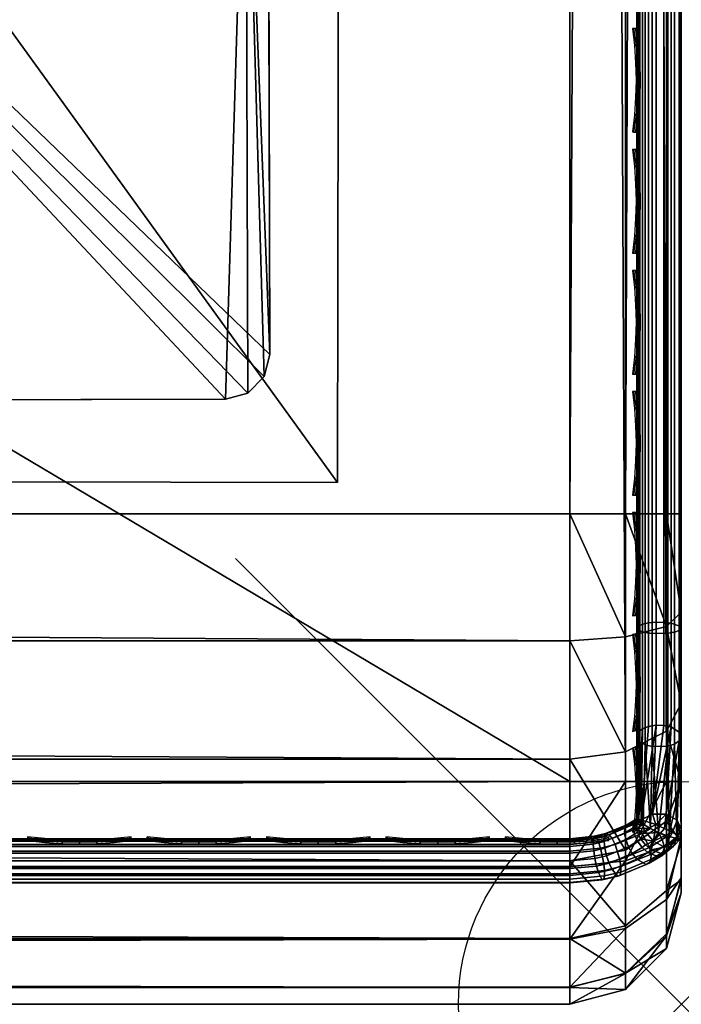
# Model space of a CAD drawing. Header units: inches. Extents: x 0 to 46, y -28.1 to 0.1.
# Tile 67 of 122: x 44.5 to 46, y -28 to -25.8. Entities that reach past the tile are written whole.
import ezdxf

# ---------------------------------------------------------------- set-up
doc = ezdxf.new("R2010")
doc.units = ezdxf.units.IN
doc.header["$LTSCALE"] = 0.03937
doc.header["$MEASUREMENT"] = 0
doc.header["$PDMODE"] = 35
doc.header["$PDSIZE"] = 1
for name, color, linetype in [('A-FURN-3-NODE', 7, 'Continuous'), ('A-FURN-3-ST', 151, 'Continuous'), ('A-FURN-3-ST-LG', 252, 'Continuous'), ('A-FURN-3-ST-LGHW', 32, 'Continuous'), ('A-FURN-3-ST-SEAM', 250, 'Continuous'), ('A-FURN-3-STITCH', 15, 'Continuous')]:
    doc.layers.add(name, color=color, linetype=linetype)

msp = doc.modelspace()

# ---------------------------------------------------------------- linework, layer by layer
at = {"layer": 'A-FURN-3-NODE'}
msp.add_point((46, -28.01), dxfattribs=at)

# ---------------------------------------------------------------- meshes
at = {"layer": 'A-FURN-3-ST'}
mesh = msp.add_polyface(dxfattribs=at)
corners = [(0.25, -1.1, 18), (45.75, -1.1, 18), (0.25, -0.8154, 17.9626), (45.75, -0.8154, 17.9626), (0.25, -0.5502, 17.8528), (45.75, -0.5502, 17.8528), (0.25, -0.3225, 17.6781), (45.75, -0.3225, 17.6781), (0.25, -0.1477, 17.4505), (45.75, -0.1477, 17.4505), (0.25, -0.0377, 17.1854), (45.75, -0.0377, 17.1854), (0.25, 0, 16.9008), (45.75, 0.0088, 5.5004), (0.25, 0.0088, 5.5004), (0.25, -0.0292, 5.3089), (45.75, -0.0292, 5.3089), (0.25, -0.1375, 5.1466), (45.75, -0.1375, 5.1466), (0.25, -0.2998, 5.0381), (45.75, -0.2998, 5.0381), (0.25, -0.4912, 5), (0.25, -27.51, 5), (0.125, -0.4912, 5.0335), (0.125, -27.51, 5.0335), (0.0335, -0.4912, 5.125), (0.0335, -0.1447, 5.3567), (0.125, -0.0247, 5.5004), (0.125, -0.0601, 5.3217), (0.125, -0.1612, 5.1703), (0.125, -0.3126, 5.069), (0.0335, -0.125, 16.9008), (0.125, -0.0335, 16.9008), (0.125, -0.07, 17.1767), (0.0335, -0.8478, 17.8418), (0.125, -1.1, 17.9665), (0.125, -0.8241, 17.9302), (0.0335, -0.4108, 17.5897), (0.125, -0.3462, 17.6544), (0.125, -0.1767, 17.4337), (0.0335, -0.2559, 17.3879), (0.0335, -0.1584, 17.153), (0.125, -0.567, 17.8238), (0.125, -26.91, 17.9665), (0.25, -26.91, 18)]
mesh.append_faces([[corners[k] for k in face] for face in [(0, 1, 2), (2, 3, 4), (4, 5, 6), (6, 7, 8), (8, 9, 10), (10, 11, 12), (12, 13, 14), (14, 13, 15), (15, 16, 17), (17, 18, 19), (19, 20, 21), (21, 22, 23), (23, 24, 25), (26, 27, 28), (28, 27, 14), (28, 14, 15), (28, 15, 29), (29, 15, 17), (29, 17, 30), (30, 17, 19), (30, 19, 23), (23, 19, 21), (23, 25, 30), (27, 31, 32), (27, 32, 14), (14, 32, 12), (31, 33, 32), (32, 33, 10), (32, 10, 12), (34, 35, 36), (37, 38, 39, 40), (40, 39, 33, 41), (35, 0, 36), (36, 0, 2), (36, 2, 42), (42, 2, 4), (42, 4, 38), (38, 4, 6), (38, 6, 39), (39, 6, 8), (39, 8, 33), (33, 8, 10), (35, 43, 0), (44, 1, 0)]])
mesh = msp.add_polyface(dxfattribs=at)
corners = [(45.875, -0.4912, 5.0335), (45.875, -27.51, 5.0335), (45.75, -0.4912, 5), (45.75, 0.0088, 5.5004), (45.875, -0.0247, 5.5004), (45.75, -0.0292, 5.3089), (45.875, -0.0601, 5.3217), (45.75, -0.1375, 5.1466), (45.875, -0.1612, 5.1703), (45.75, -0.2998, 5.0381), (45.875, -0.3126, 5.069), (45.9665, -0.3477, 5.1536), (45.9665, -0.1162, 5.5003), (45.9665, -0.1447, 5.3567), (45.9665, -0.226, 5.2349), (45.75, 0, 16.9008), (45.875, -0.0335, 16.9008), (45.75, -1.1, 18), (45.875, -1.1, 17.9665), (45.75, -0.8154, 17.9626), (45.875, -0.8241, 17.9302), (45.75, -0.5502, 17.8528), (45.875, -0.567, 17.8238), (45.75, -0.3225, 17.6781), (45.875, -0.3462, 17.6544), (45.75, -0.1477, 17.4505), (45.875, -0.1767, 17.4337), (45.75, -0.0377, 17.1854), (45.875, -0.07, 17.1767), (45.9665, -0.1584, 17.153), (45.9665, -1.1, 17.875), (45.75, -26.91, 18), (45.875, -26.91, 17.9665), (0.25, -0.8154, 17.9626), (0.25, -0.5502, 17.8528), (0.25, -0.3225, 17.6781), (0.25, -0.1477, 17.4505), (0.25, -0.0377, 17.1854), (0.25, 0, 16.9008), (0.25, -0.0292, 5.3089), (0.25, -0.1375, 5.1466), (0.25, -0.2998, 5.0381), (0.25, -0.4912, 5), (45.75, -27.51, 5)]
mesh.append_faces([[corners[k] for k in face] for face in [(0, 1, 2), (3, 4, 5), (5, 4, 6), (5, 6, 7), (7, 6, 8), (7, 8, 9), (9, 8, 10), (9, 10, 2), (2, 10, 0), (0, 10, 11), (12, 6, 4), (8, 6, 13, 14), (3, 15, 4), (4, 15, 16), (4, 16, 12), (17, 18, 19), (19, 18, 20), (19, 20, 21), (21, 20, 22), (21, 22, 23), (23, 22, 24), (23, 24, 25), (25, 24, 26), (25, 26, 27), (27, 26, 28), (27, 28, 15), (15, 28, 16), (16, 28, 29), (18, 30, 20), (17, 31, 18), (18, 32, 30), (33, 17, 19), (34, 19, 21), (35, 21, 23), (36, 23, 25), (37, 25, 27), (38, 27, 15), (15, 3, 38), (39, 3, 5), (40, 5, 7), (41, 7, 9), (42, 9, 2), (2, 43, 42)]])
mesh = msp.add_polyface(dxfattribs=at)
corners = [(46, -0.4912, 5.25), (46, -27.51, 5.25), (45.9665, -0.4912, 5.125), (45.9665, -27.51, 5.125), (45.875, -0.4912, 5.0335), (45.9665, -0.3477, 5.1536), (46, -0.3662, 5.2835), (45.9665, -0.226, 5.2349), (46, -0.2747, 5.3751), (45.9665, -0.1447, 5.3567), (46, -0.2412, 5.5002), (45.9665, -0.1162, 5.5003), (45.875, -0.0601, 5.3217), (45.875, -0.1612, 5.1703), (45.875, -0.3126, 5.069), (45.875, -0.0335, 16.9008), (45.9665, -0.125, 16.9008), (46, -0.25, 16.9007), (45.9665, -0.1584, 17.153), (46, -0.2791, 17.1205), (45.875, -0.8241, 17.9302), (45.9665, -1.1, 17.875), (45.9665, -0.8478, 17.8418), (45.9665, -0.6127, 17.7445), (45.875, -0.567, 17.8238), (45.9665, -0.4108, 17.5897), (45.875, -0.3462, 17.6544), (45.9665, -0.2559, 17.3879), (45.875, -0.1767, 17.4337), (45.875, -0.07, 17.1767), (46, -1.1, 17.75), (46, -0.8801, 17.7211), (46, -0.6752, 17.6362), (46, -0.4992, 17.5013), (46, -0.3641, 17.3254), (45.9665, -26.91, 17.875), (46, -27.76, 5.5), (46, -27.76, 16.9)]
mesh.append_faces([[corners[k] for k in face] for face in [(0, 1, 2), (2, 3, 4), (4, 5, 2), (2, 5, 0), (0, 5, 6), (6, 5, 7), (6, 7, 8), (8, 7, 9), (8, 9, 10), (10, 9, 11), (11, 9, 12), (13, 7, 5, 14), (11, 15, 16), (11, 16, 10), (10, 16, 17), (15, 18, 16), (16, 18, 19), (16, 19, 17), (20, 21, 22), (20, 22, 23, 24), (24, 23, 25, 26), (26, 25, 27, 28), (28, 27, 18, 29), (21, 30, 22), (22, 30, 31), (22, 31, 23), (23, 31, 32), (23, 32, 25), (25, 32, 33), (25, 33, 27), (27, 33, 34), (27, 34, 18), (18, 34, 19), (21, 35, 30), (0, 10, 1), (6, 8, 0), (0, 8, 10), (10, 17, 36), (37, 17, 30), (17, 19, 30), (30, 19, 34), (30, 34, 33), (33, 32, 30), (30, 32, 31)]])
mesh = msp.add_polyface(dxfattribs=at)
corners = [(45.9665, -0.4912, 5.125), (46, -27.51, 5.25), (45.9665, -27.51, 5.125), (46, -27.7265, 5.375), (46, -27.76, 5.5), (45.9665, -27.8565, 5.3565), (45.9665, -27.885, 5.5), (45.875, -27.9765, 5.5), (45.875, -27.6885, 5.069), (45.9665, -27.6535, 5.1535), (45.875, -27.8399, 5.1701), (45.9665, -27.7752, 5.2348), (45.875, -27.941, 5.3215), (46, -27.635, 5.2835), (46, -27.76, 16.9), (45.9665, -27.885, 16.9), (46, -26.91, 17.75), (45.9665, -26.91, 17.875), (46, -27.13, 17.721), (45.9665, -27.1624, 17.8418), (46, -27.335, 17.6361), (45.9665, -27.3975, 17.7444), (46, -27.511, 17.501), (45.9665, -27.5994, 17.5894), (46, -27.6461, 17.325), (45.9665, -27.7544, 17.3875), (46, -27.731, 17.12), (45.9665, -27.8518, 17.1523), (45.875, -27.9402, 17.176), (45.875, -26.91, 17.9665), (45.875, -27.186, 17.9302), (45.875, -27.4433, 17.8236), (45.875, -27.6641, 17.6541), (45.875, -27.8336, 17.4333), (45.9665, -1.1, 17.875), (46, -1.1, 17.75), (46, -0.2412, 5.5002), (46, -0.25, 16.9007)]
mesh.append_faces([[corners[k] for k in face] for face in [(0, 1, 2), (3, 4, 5), (5, 4, 6), (5, 6, 7), (8, 2, 9), (10, 11, 5, 12), (2, 1, 9), (9, 1, 13), (9, 13, 11), (11, 13, 3), (11, 3, 5), (4, 14, 6), (6, 14, 15), (6, 15, 7), (16, 17, 18), (18, 17, 19), (18, 19, 20), (20, 19, 21), (20, 21, 22), (22, 21, 23), (22, 23, 24), (24, 23, 25), (24, 25, 26), (26, 25, 27), (26, 27, 14), (14, 27, 15), (15, 27, 28), (17, 29, 19), (19, 30, 31, 21), (21, 31, 32, 23), (23, 32, 33, 25), (25, 33, 28, 27), (34, 29, 17), (35, 17, 16), (1, 36, 4), (1, 4, 3), (4, 37, 14), (14, 35, 16), (18, 20, 16), (16, 20, 22), (16, 22, 24), (24, 26, 16), (16, 26, 14), (3, 13, 1)]])
mesh = msp.add_polyface(dxfattribs=at)
corners = [(0.25, -0.4912, 5), (45.75, -27.51, 5), (0.25, -27.51, 5), (0.125, -0.4912, 5.0335), (0.125, -27.51, 5.0335), (0.25, -28.01, 5.5), (0.125, -27.9765, 5.5), (0.25, -27.9719, 5.3087), (0.125, -27.941, 5.3215), (0.25, -27.8636, 5.1464), (0.125, -27.8399, 5.1701), (0.25, -27.7013, 5.0381), (0.125, -27.6885, 5.069), (0.0335, -27.6535, 5.1535), (0.0335, -27.885, 5.5), (0.25, -28.01, 16.9), (0.125, -27.9765, 16.9), (0.25, -26.91, 18), (0.125, -26.91, 17.9665), (0.25, -27.1947, 17.9625), (0.125, -27.186, 17.9302), (0.25, -27.46, 17.8526), (0.125, -27.4433, 17.8236), (0.25, -27.6878, 17.6778), (0.125, -27.6641, 17.6541), (0.25, -27.8626, 17.45), (0.125, -27.8336, 17.4333), (0.25, -27.9725, 17.1847), (0.125, -27.9402, 17.176), (0.0335, -27.8518, 17.1523), (0.0335, -26.91, 17.875), (0.0335, -27.5994, 17.5894), (0.0335, -27.7544, 17.3875), (0.125, -1.1, 17.9665), (0.25, -1.1, 18), (45.75, -28.01, 16.9), (45.75, -27.9725, 17.1847), (45.75, -27.8626, 17.45), (45.75, -27.6878, 17.6778), (45.75, -27.46, 17.8526), (45.75, -27.1947, 17.9625), (45.75, -27.7013, 5.0381), (45.75, -27.8636, 5.1464), (45.75, -27.9719, 5.3087)]
mesh.append_faces([[corners[k] for k in face] for face in [(0, 1, 2), (3, 2, 4), (5, 6, 7), (7, 6, 8), (7, 8, 9), (9, 8, 10), (9, 10, 11), (11, 10, 12), (11, 12, 2), (2, 12, 4), (4, 12, 13), (14, 8, 6), (5, 15, 6), (6, 15, 16), (6, 16, 14), (17, 18, 19), (19, 18, 20), (19, 20, 21), (21, 20, 22), (21, 22, 23), (23, 22, 24), (23, 24, 25), (25, 24, 26), (25, 26, 27), (27, 26, 28), (27, 28, 15), (15, 28, 16), (16, 28, 29), (18, 30, 20), (24, 31, 32, 26), (26, 32, 29, 28), (33, 30, 18), (34, 18, 17), (15, 35, 27), (27, 36, 25), (25, 37, 23), (23, 38, 21), (21, 39, 19), (19, 40, 17), (5, 35, 15), (2, 1, 11), (11, 41, 9), (9, 42, 7), (7, 43, 5)]])
mesh = msp.add_polyface(dxfattribs=at)
corners = [(45.875, -0.4912, 5.0335), (45.9665, -27.51, 5.125), (45.875, -27.51, 5.0335), (45.75, -0.4912, 5), (45.75, -27.51, 5), (45.9665, -27.8565, 5.3565), (45.875, -27.9765, 5.5), (45.875, -27.941, 5.3215), (45.75, -28.01, 5.5), (45.75, -27.9719, 5.3087), (45.875, -27.8399, 5.1701), (45.75, -27.8636, 5.1464), (45.875, -27.6885, 5.069), (45.75, -27.7013, 5.0381), (45.9665, -27.6535, 5.1535), (45.9665, -27.7752, 5.2348), (45.9665, -27.885, 16.9), (45.875, -27.9765, 16.9), (45.75, -28.01, 16.9), (45.875, -27.9402, 17.176), (45.75, -27.9725, 17.1847), (45.9665, -27.1624, 17.8418), (45.875, -26.91, 17.9665), (45.875, -27.186, 17.9302), (45.75, -26.91, 18), (45.75, -27.1947, 17.9625), (45.875, -27.4433, 17.8236), (45.75, -27.46, 17.8526), (45.875, -27.6641, 17.6541), (45.75, -27.6878, 17.6778), (45.875, -27.8336, 17.4333), (45.75, -27.8626, 17.45), (45.875, -1.1, 17.9665), (0.25, -27.9725, 17.1847), (0.25, -27.8626, 17.45), (0.25, -27.6878, 17.6778), (0.25, -27.46, 17.8526), (0.25, -27.1947, 17.9625), (0.25, -26.91, 18), (0.25, -28.01, 5.5), (0.25, -27.7013, 5.0381), (0.25, -27.8636, 5.1464), (0.25, -27.9719, 5.3087), (45.75, -1.1, 18)]
mesh.append_faces([[corners[k] for k in face] for face in [(0, 1, 2), (3, 2, 4), (5, 6, 7), (7, 6, 8), (7, 8, 9), (7, 9, 10), (10, 9, 11), (10, 11, 12), (12, 11, 13), (12, 13, 2), (2, 13, 4), (2, 1, 12), (12, 14, 15, 10), (6, 16, 17), (6, 17, 8), (8, 17, 18), (16, 19, 17), (17, 19, 20), (17, 20, 18), (21, 22, 23), (22, 24, 23), (23, 24, 25), (23, 25, 26), (26, 25, 27), (26, 27, 28), (28, 27, 29), (28, 29, 30), (30, 29, 31), (30, 31, 19), (19, 31, 20), (32, 24, 22), (33, 18, 20), (34, 20, 31), (35, 31, 29), (36, 29, 27), (37, 27, 25), (38, 25, 24), (8, 18, 39), (40, 4, 13), (41, 13, 11), (42, 11, 9), (39, 9, 8), (24, 43, 38)]])
at = {"layer": 'A-FURN-3-ST-LG'}
mesh = msp.add_polyface(dxfattribs=at)
corners = [(43.1229, -24.672, 4.7963), (44.972, -24.6536, 4.7963), (43.1727, -24.6586, 4.7963), (45.022, -24.6669, 4.7963), (45.0587, -24.7036, 4.7963), (45.0722, -24.7538, 4.7963), (45.0772, -26.552, 4.7963), (45.064, -26.602, 4.7963), (45.0275, -26.6387, 4.7963), (44.9776, -26.6522, 4.7963), (43.1793, -26.6572, 4.7963), (43.129, -26.644, 4.7963), (43.0922, -26.6075, 4.7963), (43.0786, -26.5576, 4.7963), (43.0736, -24.7582, 4.7963), (43.0867, -24.7084, 4.7963), (45.0275, -26.6387, 0), (44.9776, -26.6522, 0), (45.064, -26.602, 0), (45.0772, -26.552, 0), (43.679, -26.6558, 0), (43.6287, -26.6426, 0), (43.5918, -26.6061, 0), (43.5782, -26.5562, 0), (44.9734, -25.1533, 0), (45.0234, -25.1666, 0), (45.0601, -25.2033, 0), (45.0736, -25.2535, 0), (43.6737, -25.1569, 0), (43.624, -25.1703, 0), (43.5878, -25.2067, 0), (43.5746, -25.2565, 0), (43.575, -25.389, 0)]
mesh.append_faces([[corners[k] for k in face] for face in [(16, 9, 17), (16, 8, 9), (6, 18, 19), (6, 7, 18), (10, 17, 9), (10, 20, 17), (11, 20, 10), (11, 21, 20), (12, 21, 11), (12, 22, 21), (13, 22, 12), (13, 23, 22), (3, 24, 1), (3, 25, 24), (4, 25, 3), (4, 26, 25), (27, 4, 5), (27, 26, 4), (5, 19, 27), (5, 6, 19), (2, 24, 28), (2, 1, 24), (29, 2, 28), (29, 0, 2), (30, 0, 29), (30, 15, 0), (31, 15, 30), (31, 14, 15), (23, 14, 31), (23, 13, 14)]])
mesh.append_faces([[corners[k] for k in face] for face in [(0, 1, 2), (18, 8, 16), (25, 28, 24), (25, 22, 23)]], dxfattribs={"vtx0": -1})
mesh.append_faces([[corners[k] for k in face] for face in [(25, 32, 31)]], dxfattribs={"vtx0": -1, "vtx1": -1})
mesh.append_faces([[corners[k] for k in face] for face in [(0, 3, 1), (0, 4, 3), (0, 5, 4), (0, 6, 5), (0, 7, 6), (0, 8, 7), (0, 9, 8), (0, 10, 9), (0, 11, 10), (0, 12, 11), (0, 13, 12), (0, 14, 13), (25, 29, 28), (25, 30, 29), (25, 21, 22), (25, 20, 21), (25, 17, 20), (25, 16, 17), (25, 18, 16), (25, 19, 18), (25, 27, 19)]], dxfattribs={"vtx0": -1, "vtx2": -1})
mesh.append_faces([[corners[k] for k in face] for face in [(23, 31, 32), (25, 23, 32)]], dxfattribs={"vtx1": -1, "vtx2": -1})
mesh.append_faces([[corners[k] for k in face] for face in [(0, 15, 14), (18, 7, 8), (25, 31, 30), (25, 26, 27)]], dxfattribs={"vtx2": -1})
at = {"layer": 'A-FURN-3-ST-LGHW'}
mesh = msp.add_polyface(dxfattribs=at)
corners = [(45.2328, -24.5906, 5), (42.8548, -23.5557, 5), (43.1987, -23.6378, 5), (42.5064, -23.6165, 5), (42.2106, -23.8103, 5), (42.0158, -24.1054, 5), (41.9538, -24.4536, 5), (42.0347, -24.7979, 5), (42.9805, -26.8352, 5), (45.229, -26.8391, 5), (43.1987, -23.6378, 4.7502), (42.8548, -23.5557, 4.7502), (42.5064, -23.6165, 4.7502), (42.2106, -23.8103, 4.7502), (42.0158, -24.1054, 4.7502), (41.9538, -24.4536, 4.7502), (42.0347, -24.7979, 4.7502), (45.2328, -24.5906, 4.7502), (45.229, -26.8391, 4.7502), (42.9805, -26.8352, 4.7502)]
mesh.append_faces([[corners[k] for k in face] for face in [(2, 10, 1), (10, 11, 1), (1, 11, 3), (11, 12, 3), (3, 12, 4), (12, 13, 4), (4, 13, 5), (13, 14, 5), (5, 14, 6), (14, 15, 6), (7, 6, 16), (6, 15, 16), (8, 7, 19), (7, 16, 19), (17, 10, 0), (10, 2, 0)]])
mesh.append_faces([[corners[k] for k in face] for face in [(2, 1, 0), (10, 17, 11), (9, 8, 18), (0, 9, 17)]], dxfattribs={"vtx1": -1})
mesh.append_faces([[corners[k] for k in face] for face in [(1, 3, 0), (3, 4, 0), (4, 5, 0), (5, 6, 0), (6, 7, 0), (7, 8, 0), (17, 18, 11), (18, 19, 11), (19, 16, 11), (16, 15, 11), (15, 14, 11), (14, 13, 11)]], dxfattribs={"vtx1": -1, "vtx2": -1})
mesh.append_faces([[corners[k] for k in face] for face in [(8, 9, 0), (13, 12, 11), (8, 19, 18), (9, 18, 17)]], dxfattribs={"vtx2": -1})
at = {"layer": 'A-FURN-3-ST-SEAM'}
mesh = msp.add_polyface(dxfattribs=at)
corners = [(45.9433, -23.3349, 17.8505), (45.9266, -23.3349, 17.8563), (45.9266, -19.7597, 17.8563), (45.9433, -19.7597, 17.8505), (45.9266, -16.1846, 17.8563), (45.9433, -16.1846, 17.8505), (45.9035, -16.1846, 17.8826), (45.9128, -16.1846, 17.8675), (45.9128, -19.7597, 17.8675), (45.9035, -19.7597, 17.8826), (45.9128, -23.3349, 17.8675), (45.9035, -23.3349, 17.8826), (45.9, -26.91, 17.9), (45.9, -23.3349, 17.9), (45.9, -19.7597, 17.9), (45.9981, -16.1846, 17.8868), (45.9997, -16.1846, 17.9045), (45.9997, -19.7597, 17.9045), (45.9981, -19.7597, 17.8868), (45.9997, -23.3349, 17.9045), (45.9981, -23.3349, 17.8868), (45.9949, -16.1846, 17.9217), (45.9949, -19.7597, 17.9217), (45.9949, -23.3349, 17.9217), (45.9345, -16.1846, 17.9472), (45.9188, -16.1846, 17.939), (45.9188, -19.7597, 17.939), (45.9345, -19.7597, 17.9472), (45.9188, -23.3349, 17.939), (45.9345, -23.3349, 17.9472), (45.9071, -16.1846, 17.9255), (45.9071, -19.7597, 17.9255), (45.9071, -23.3349, 17.9255), (45.9, -16.1846, 17.9), (45.9071, -26.91, 17.9255), (45.961, -23.3349, 17.8515), (45.961, -19.7597, 17.8515), (45.961, -16.1846, 17.8515), (45.9845, -23.3349, 17.9362), (45.9845, -19.7597, 17.9362), (45.9845, -16.1846, 17.9362), (45.9772, -23.3349, 17.8588), (45.9772, -19.7597, 17.8588), (45.9772, -16.1846, 17.8588), (45.9696, -23.3349, 17.9459), (45.9696, -19.7597, 17.9459), (45.9696, -16.1846, 17.9459)]
mesh.append_faces([[corners[k] for k in face] for face in [(11, 12, 13), (11, 13, 9), (9, 13, 14), (9, 14, 6), (31, 33, 14), (31, 14, 32), (32, 14, 13), (32, 13, 34)]])
mesh.append_faces([[corners[k] for k in face] for face in [(9, 8, 10, 11), (18, 17, 19, 20), (17, 22, 23, 19), (27, 26, 28, 29), (26, 31, 32, 28)]], dxfattribs={"vtx0": -1})
mesh.append_faces([[corners[k] for k in face] for face in [(3, 2, 4, 5), (6, 7, 8, 9), (15, 16, 17, 18), (16, 21, 22, 17), (24, 25, 26, 27), (25, 30, 31, 26), (36, 3, 5, 37), (39, 22, 21, 40), (2, 8, 7, 4), (42, 36, 37, 43), (18, 42, 43, 15), (45, 39, 40, 46)]], dxfattribs={"vtx0": -1, "vtx2": -1})
mesh.append_faces([[corners[k] for k in face] for face in [(0, 1, 2, 3), (35, 0, 3, 36), (38, 23, 22, 39), (1, 10, 8, 2), (41, 35, 36, 42), (20, 41, 42, 18), (44, 38, 39, 45), (29, 44, 45, 27)]], dxfattribs={"vtx2": -1})
mesh = msp.add_polyface(dxfattribs=at)
corners = [(45.9433, -27.1531, 17.8187), (45.9266, -27.1546, 17.8243), (45.9266, -26.91, 17.8563), (45.9433, -26.91, 17.8505), (45.9266, -23.3349, 17.8563), (45.9433, -23.3349, 17.8505), (45.9035, -23.3349, 17.8826), (45.9128, -23.3349, 17.8675), (45.9128, -26.91, 17.8675), (45.9035, -26.91, 17.8826), (45.9128, -27.1575, 17.8352), (45.9035, -27.1614, 17.8498), (45.9, -27.0951, 17.8825), (45.9, -26.91, 17.9), (45.9981, -23.3349, 17.8868), (45.9997, -23.3349, 17.9045), (45.9997, -26.91, 17.9045), (45.9981, -26.91, 17.8868), (45.9997, -27.167, 17.871), (45.9981, -27.1624, 17.8538), (45.9949, -23.3349, 17.9217), (45.9949, -26.91, 17.9217), (45.9949, -27.1714, 17.8876), (45.9345, -23.3349, 17.9472), (45.9188, -23.3349, 17.939), (45.9188, -26.91, 17.939), (45.9345, -26.91, 17.9472), (45.9188, -27.1758, 17.9043), (45.9345, -27.1779, 17.9122), (45.9071, -23.3349, 17.9255), (45.9071, -26.91, 17.9255), (45.9071, -27.1723, 17.8913), (45.9, -23.3349, 17.9), (45.9, -27.1658, 17.8666), (45.9, -27.2772, 17.8301), (45.961, -27.3842, 17.7247), (45.9433, -27.3837, 17.7238), (45.961, -27.1534, 17.8197), (45.961, -26.91, 17.8515), (45.961, -23.3349, 17.8515), (45.9845, -27.1751, 17.9016), (45.9845, -26.91, 17.9362), (45.9845, -23.3349, 17.9362), (45.9772, -27.1553, 17.8268), (45.9772, -26.91, 17.8588), (45.9772, -23.3349, 17.8588), (45.9696, -27.1775, 17.9109), (45.9696, -26.91, 17.9459), (45.9696, -23.3349, 17.9459)]
mesh.append_faces([[corners[k] for k in face] for face in [(0, 1, 2, 3), (3, 2, 4, 5), (6, 7, 8, 9), (9, 8, 10, 11), (11, 12, 9), (9, 13, 6), (14, 15, 16, 17), (17, 16, 18, 19), (15, 20, 21, 16), (16, 21, 22, 18), (23, 24, 25, 26), (26, 25, 27, 28), (24, 29, 30, 25), (25, 30, 31, 27), (30, 32, 13), (30, 13, 12), (30, 12, 31), (31, 12, 33), (31, 33, 34), (35, 36, 0, 37), (37, 0, 3, 38), (38, 3, 5, 39), (40, 22, 21, 41), (41, 21, 20, 42), (1, 10, 8, 2), (2, 8, 7, 4), (43, 37, 38, 44), (44, 38, 39, 45), (19, 43, 44, 17), (17, 44, 45, 14), (46, 40, 41, 47), (47, 41, 42, 48), (28, 46, 47, 26), (26, 47, 48, 23)]])
mesh = msp.add_polyface(dxfattribs=at)
corners = [(45.9, -27.594, 17.6295), (45.9, -27.4463, 17.7439), (45.9001, -27.5938, 17.6261), (45.9035, -27.3997, 17.7517), (45.9, -27.4084, 17.7668), (45.9, -27.2772, 17.8301), (45.9035, -27.1614, 17.8498), (45.9, -27.1658, 17.8666), (45.9, -27.0951, 17.8825), (45.9035, -26.91, 17.8826), (45.9, -26.91, 17.9), (45.9034, -27.5979, 17.6505), (45.9, -27.5941, 17.6303), (45.8995, -27.5976, 17.6074), (45.8931, -27.6024, 17.6121), (45.8985, -27.5949, 17.6272), (45.8735, -27.6142, 17.6239), (45.8781, -27.6073, 17.6395), (45.8303, -27.6272, 17.6593), (45.8274, -27.6335, 17.643), (45.8049, -27.6331, 17.6652), (45.8029, -27.6391, 17.6486), (45.75, -27.6385, 17.6706), (45.8752, -27.6405, 17.6006), (45.8726, -27.6258, 17.6105), (45.892, -27.6141, 17.5988), (45.895, -27.6284, 17.5887), (45.8983, -27.6093, 17.5941), (45.9015, -27.6236, 17.5839), (45.8908, -27.6077, 17.6628), (45.8102, -27.6361, 17.691), (45.8384, -27.6295, 17.6845), (45.8268, -27.6449, 17.6294), (45.9014, -27.6149, 17.6753), (45.845, -27.6382, 17.6985), (45.912, -27.6269, 17.6831), (45.8517, -27.6518, 17.7078)]
mesh.append_faces([[corners[k] for k in face] for face in [(0, 1, 2), (2, 1, 3), (1, 4, 3), (3, 4, 5), (6, 5, 7), (6, 7, 8), (9, 8, 10), (11, 1, 12), (12, 1, 0), (2, 13, 14), (2, 14, 15), (15, 14, 16), (15, 16, 17), (17, 16, 18), (18, 16, 19), (18, 19, 20), (20, 19, 21), (20, 21, 22), (23, 24, 25, 26), (26, 25, 27, 28), (29, 11, 17), (17, 11, 12), (17, 12, 15), (15, 12, 0), (15, 0, 2), (20, 30, 18), (18, 30, 31), (18, 31, 17), (17, 31, 29), (25, 14, 13, 27), (14, 25, 24, 16), (16, 24, 32, 19), (33, 29, 31, 34), (35, 33, 34, 36)]])
mesh = msp.add_polyface(dxfattribs=at)
corners = [(45.9001, -27.5938, 17.6261), (45.9128, -27.3922, 17.7386), (45.91, -27.5959, 17.5859), (45.9266, -27.3866, 17.7289), (45.9433, -27.3837, 17.7238), (45.9266, -27.1546, 17.8243), (45.9433, -27.1531, 17.8187), (45.9035, -27.1614, 17.8498), (45.9128, -27.1575, 17.8352), (45.9035, -27.3997, 17.7517), (45.9, -27.2772, 17.8301), (45.9981, -27.1624, 17.8538), (45.9997, -27.167, 17.871), (45.9997, -27.4107, 17.7707), (45.9981, -27.4018, 17.7553), (46, -27.6176, 17.6076), (45.9949, -27.4192, 17.7856), (45.9898, -27.6383, 17.6287), (45.9845, -27.4264, 17.7981), (45.9726, -27.6339, 17.6531), (45.9696, -27.4313, 17.8065), (45.9492, -27.6247, 17.6692), (45.9345, -27.4319, 17.8077), (45.9308, -27.6156, 17.6724), (45.9188, -27.4278, 17.8006), (45.9141, -27.6057, 17.666), (45.9071, -27.4211, 17.7889), (45.9034, -27.5979, 17.6505), (45.9, -27.4463, 17.7439), (45.9949, -27.1714, 17.8876), (45.9345, -27.1779, 17.9122), (45.9188, -27.1758, 17.9043), (45.9071, -27.1723, 17.8913), (45.9, -27.4084, 17.7668), (45.9909, -27.5968, 17.5868), (45.9662, -27.5837, 17.5737), (45.9772, -27.3879, 17.7311), (45.9353, -27.5833, 17.5733), (45.961, -27.3842, 17.7247), (45.9772, -27.1553, 17.8268), (45.961, -27.1534, 17.8197), (45.9845, -27.1751, 17.9016), (45.9696, -27.1775, 17.9109)]
mesh.append_faces([[corners[k] for k in face] for face in [(0, 1, 2), (2, 1, 3), (2, 3, 4), (4, 3, 5, 6), (7, 8, 1, 9), (9, 1, 0), (9, 10, 7), (11, 12, 13, 14), (14, 13, 15), (15, 13, 16), (17, 16, 18), (19, 18, 20), (21, 20, 22), (23, 22, 24), (25, 24, 26), (27, 26, 28), (12, 29, 16, 13), (30, 31, 24, 22), (31, 32, 26, 24), (32, 10, 26), (26, 10, 33), (26, 33, 28), (14, 34, 35), (14, 35, 36), (36, 35, 37), (36, 37, 38), (38, 37, 4), (37, 2, 4), (5, 3, 1, 8), (11, 14, 36, 39), (39, 36, 38, 40), (18, 16, 29, 41), (30, 22, 20, 42), (42, 20, 18, 41)]])
mesh = msp.add_polyface(dxfattribs=at)
corners = [(45.99, -27.6383, 17.6283), (45.9995, -27.637, 17.5772), (46, -27.6176, 17.6076), (45.9909, -27.5968, 17.5868), (45.993, -27.6317, 17.5565), (45.98, -27.6241, 17.5436), (45.9662, -27.5837, 17.5737), (45.9624, -27.6154, 17.5403), (45.9429, -27.607, 17.5472), (45.91, -27.5959, 17.5859), (45.9353, -27.5833, 17.5733), (45.9177, -27.6207, 17.5691), (45.9377, -27.6441, 17.5669), (45.9949, -27.4192, 17.7856), (45.9898, -27.6383, 17.6287), (45.9845, -27.4264, 17.7981), (45.9726, -27.6339, 17.6531), (45.9696, -27.4313, 17.8065), (45.9492, -27.6247, 17.6692), (45.9345, -27.4319, 17.8077), (45.9308, -27.6156, 17.6724), (45.9188, -27.4278, 17.8006), (45.9141, -27.6057, 17.666), (45.9071, -27.4211, 17.7889), (45.9034, -27.5979, 17.6505), (45.9981, -27.4018, 17.7553), (45.8995, -27.5976, 17.6074), (45.9001, -27.5938, 17.6261), (45.9015, -27.6236, 17.5839), (45.8983, -27.6093, 17.5941), (45.9088, -27.6386, 17.5782), (45.902, -27.6437, 17.5832), (45.895, -27.6284, 17.5887), (45.9666, -27.6332, 17.6583), (45.9573, -27.6401, 17.6652), (45.912, -27.6269, 17.6831), (45.9014, -27.6149, 17.6753), (45.8908, -27.6077, 17.6628)]
mesh.append_faces([[corners[k] for k in face] for face in [(0, 1, 2), (2, 1, 3), (3, 1, 4), (3, 4, 5), (3, 5, 6), (6, 5, 7), (6, 7, 8), (9, 10, 8), (8, 10, 6), (9, 8, 11), (11, 8, 12), (12, 8, 7), (12, 7, 5), (2, 13, 14), (14, 15, 16), (16, 17, 18), (18, 19, 20), (20, 21, 22), (22, 23, 24), (14, 0, 2), (2, 3, 25), (9, 26, 27), (28, 29, 9), (9, 29, 26), (9, 11, 28), (28, 11, 30), (28, 30, 31, 32), (33, 16, 18), (33, 18, 34), (35, 18, 20), (35, 20, 36), (36, 20, 22), (36, 22, 37), (37, 22, 24)]])
mesh = msp.add_polyface(dxfattribs=at)
corners = [(45.8036, -27.6657, 17.6257), (45.8025, -27.6506, 17.635), (45.8268, -27.6449, 17.6294), (45.8285, -27.6599, 17.62), (45.8726, -27.6258, 17.6105), (45.8752, -27.6405, 17.6006), (45.895, -27.6284, 17.5887), (45.902, -27.6437, 17.5832), (45.8812, -27.6564, 17.5958), (45.8323, -27.6768, 17.6161), (45.8062, -27.6828, 17.6221), (45.8143, -27.7145, 17.6344), (45.8099, -27.6999, 17.6253), (45.8379, -27.6933, 17.6188), (45.8446, -27.7074, 17.6274), (45.8901, -27.6717, 17.5972), (45.9006, -27.6842, 17.6043), (45.921, -27.6962, 17.6302), (45.8574, -27.7224, 17.6562), (45.8228, -27.7306, 17.6644), (45.75, -27.7376, 17.6713), (45.75, -27.7207, 17.6406), (45.75, -27.7295, 17.7053), (45.75, -27.7367, 17.689), (45.8259, -27.7295, 17.6819), (45.8275, -27.7221, 17.6981), (45.862, -27.7209, 17.6733), (45.8644, -27.7133, 17.6893), (45.9282, -27.6936, 17.6463), (45.932, -27.6855, 17.6617), (45.8049, -27.6331, 17.6652), (45.75, -27.642, 17.6969), (45.8102, -27.6361, 17.691), (45.9125, -27.658, 17.5837), (45.8274, -27.6335, 17.643), (45.8029, -27.6391, 17.6486), (45.845, -27.6382, 17.6985), (45.8384, -27.6295, 17.6845), (45.8146, -27.6454, 17.7056), (45.75, -27.6517, 17.7118), (45.8517, -27.6518, 17.7078), (45.8191, -27.6595, 17.7155), (45.75, -27.6661, 17.7221), (45.9285, -27.6579, 17.6829), (45.912, -27.6269, 17.6831), (45.8622, -27.6852, 17.71), (45.826, -27.6938, 17.7186), (45.75, -27.701, 17.7257), (45.9322, -27.6731, 17.6745), (45.8645, -27.701, 17.7022), (45.8276, -27.7098, 17.711), (45.75, -27.7171, 17.7182)]
mesh.append_faces([[corners[k] for k in face] for face in [(0, 1, 2, 3), (3, 2, 4, 5), (6, 7, 8, 5), (5, 8, 9, 3), (3, 9, 10, 0), (11, 12, 13, 14), (14, 13, 15, 16), (16, 17, 18, 14), (14, 18, 19, 11), (11, 19, 20, 21), (22, 23, 24, 25), (25, 24, 26, 27), (27, 26, 28, 29), (30, 31, 32), (17, 28, 26, 18), (18, 26, 24, 19), (19, 24, 23, 20), (7, 33, 15, 8), (8, 15, 13, 9), (9, 13, 12, 10), (34, 2, 1, 35), (36, 37, 32, 38), (38, 32, 31, 39), (40, 36, 38, 41), (41, 38, 39, 42), (43, 44, 40, 45), (45, 40, 41, 46), (46, 41, 42, 47), (48, 43, 45, 49), (49, 45, 46, 50), (50, 46, 47, 51), (29, 48, 49, 27), (27, 49, 50, 25), (25, 50, 51, 22)]])
mesh = msp.add_polyface(dxfattribs=at)
corners = [(45.9377, -27.6441, 17.5669), (45.98, -27.6241, 17.5436), (45.9624, -27.6572, 17.58), (45.993, -27.6317, 17.5565), (45.9995, -27.637, 17.5772), (45.99, -27.6383, 17.6283), (45.9824, -27.655, 17.6034), (45.9006, -27.6842, 17.6043), (45.8901, -27.6717, 17.5972), (45.9125, -27.658, 17.5837), (45.9247, -27.6694, 17.5896), (45.9198, -27.6526, 17.5783), (45.9326, -27.6635, 17.5838), (45.9088, -27.6386, 17.5782), (45.9177, -27.6207, 17.5691), (45.9574, -27.6726, 17.6068), (45.9485, -27.6792, 17.6133), (45.921, -27.6962, 17.6302), (45.932, -27.6855, 17.6617), (45.9282, -27.6936, 17.6463), (45.9569, -27.6759, 17.6286), (45.9614, -27.6673, 17.6436), (45.9662, -27.669, 17.6218), (45.9709, -27.6603, 17.6366), (45.9898, -27.6383, 17.6287), (45.9711, -27.6479, 17.6494), (45.9726, -27.6339, 17.6531), (45.9666, -27.6332, 17.6583), (45.9573, -27.6401, 17.6652), (45.9492, -27.6247, 17.6692), (45.9285, -27.6579, 17.6829), (45.9322, -27.6731, 17.6745), (45.9616, -27.6549, 17.6565), (45.912, -27.6269, 17.6831), (45.902, -27.6437, 17.5832)]
mesh.append_faces([[corners[k] for k in face] for face in [(0, 1, 2), (2, 1, 3), (2, 3, 4), (5, 6, 4), (4, 6, 2), (7, 8, 9, 10), (10, 9, 11, 12), (12, 11, 0), (0, 11, 13), (0, 13, 14), (0, 2, 12), (12, 2, 15), (12, 15, 16, 10), (10, 16, 17, 7), (18, 19, 20, 21), (21, 20, 22, 23), (23, 22, 6), (6, 22, 15), (6, 15, 2), (6, 5, 23), (23, 5, 24), (23, 24, 25), (25, 24, 26), (25, 26, 27), (28, 29, 30), (28, 30, 31, 32), (32, 31, 18, 21), (30, 29, 33), (25, 27, 28, 32), (32, 21, 23, 25), (20, 16, 15, 22), (16, 20, 19, 17), (9, 34, 13, 11)]])
mesh = msp.add_polyface(dxfattribs=at)
corners = [(45.75, -27.6385, 17.6706), (45.8029, -27.6391, 17.6486), (45.75, -27.6444, 17.6539), (42, -27.6385, 17.6706), (42, -27.6444, 17.6539), (38.25, -27.6385, 17.6706), (38.25, -27.671, 17.631), (38.25, -27.6558, 17.6402), (42, -27.6558, 17.6402), (42, -27.671, 17.631), (45.75, -27.6558, 17.6402), (45.75, -27.671, 17.631), (45.8025, -27.6506, 17.635), (45.8036, -27.6657, 17.6257), (45.8062, -27.6828, 17.6221), (45.75, -27.6884, 17.6276), (42, -27.6884, 17.6276), (38.25, -27.6884, 17.6276), (38.25, -27.7207, 17.6406), (38.25, -27.7057, 17.6311), (42, -27.7057, 17.6311), (42, -27.7207, 17.6406), (45.75, -27.7057, 17.6311), (45.75, -27.7207, 17.6406), (45.8099, -27.6999, 17.6253), (45.8143, -27.7145, 17.6344), (45.75, -27.7376, 17.6713), (42, -27.7376, 17.6713), (38.25, -27.7376, 17.6713), (38.25, -27.7295, 17.7053), (38.25, -27.7367, 17.689), (42, -27.7367, 17.689), (42, -27.7295, 17.7053), (45.75, -27.7367, 17.689), (45.75, -27.7295, 17.7053), (42, -27.642, 17.6969), (45.75, -27.642, 17.6969), (45.8049, -27.6331, 17.6652), (38.25, -27.642, 17.6969), (45.75, -27.6517, 17.7118), (42, -27.6517, 17.7118), (45.75, -27.6661, 17.7221), (42, -27.6661, 17.7221), (45.75, -27.701, 17.7257), (42, -27.701, 17.7257), (45.75, -27.7171, 17.7182), (42, -27.7171, 17.7182), (38.25, -27.701, 17.7257), (38.25, -27.7171, 17.7182)]
mesh.append_faces([[corners[k] for k in face] for face in [(0, 1, 2), (0, 2, 3), (3, 2, 4), (3, 4, 5), (9, 8, 10, 11), (11, 10, 12, 13), (13, 14, 15, 11), (11, 15, 16, 9), (21, 20, 22, 23), (23, 22, 24, 25), (23, 26, 27, 21), (32, 31, 33, 34), (3, 35, 0), (0, 35, 36), (0, 36, 37), (3, 38, 35), (26, 33, 31, 27), (14, 24, 22, 15), (15, 22, 20, 16), (1, 12, 10, 2), (2, 10, 8, 4), (39, 36, 35, 40), (41, 39, 40, 42), (43, 41, 42, 44), (45, 43, 44, 46), (34, 45, 46, 32)]])
mesh.append_faces([[corners[k] for k in face] for face in [(6, 7, 8, 9), (18, 19, 20, 21), (29, 30, 31, 32)]], dxfattribs={"vtx0": -1})
mesh.append_faces([[corners[k] for k in face] for face in [(9, 16, 17, 6), (21, 27, 28, 18), (16, 20, 19, 17), (46, 44, 47, 48), (32, 46, 48, 29)]], dxfattribs={"vtx2": -1})
at = {"layer": 'A-FURN-3-STITCH'}
mesh = msp.add_polymesh((7, 4), dxfattribs=at)
for k, corner in enumerate([(45.8907, -26.0532, 17.9558), (45.8929, -26.0533, 17.9543), (45.8972, -26.0533, 17.9514), (45.8993, -26.0533, 17.9499), (45.895, -26.0148, 17.9615), (45.8997, -26.0147, 17.9637), (45.904, -26.0148, 17.9608), (45.9036, -26.0149, 17.9556), (45.8976, -25.9759, 17.9646), (45.9023, -25.9759, 17.9669), (45.9066, -25.9759, 17.964), (45.9062, -25.976, 17.9588), (45.8984, -25.9368, 17.9652), (45.9031, -25.9368, 17.9675), (45.9074, -25.9368, 17.9646), (45.9071, -25.9369, 17.9594), (45.8976, -25.8978, 17.9633), (45.9023, -25.8977, 17.9656), (45.9066, -25.8978, 17.9627), (45.9062, -25.8979, 17.9575), (45.895, -25.859, 17.9589), (45.8997, -25.859, 17.9611), (45.904, -25.859, 17.9582), (45.9036, -25.8591, 17.953), (45.8907, -25.8208, 17.9519), (45.8929, -25.8208, 17.9505), (45.8972, -25.8208, 17.9476), (45.8993, -25.8209, 17.9461)]):
    mesh.set_mesh_vertex(divmod(k, 4), corner)
mesh = msp.add_polymesh((7, 4), dxfattribs=at)
for k, corner in enumerate([(45.8907, -26.3248, 17.9558), (45.8929, -26.3248, 17.9543), (45.8972, -26.3248, 17.9514), (45.8993, -26.3249, 17.9499), (45.895, -26.2863, 17.9615), (45.8997, -26.2863, 17.9637), (45.904, -26.2863, 17.9608), (45.9036, -26.2864, 17.9556), (45.8976, -26.2474, 17.9646), (45.9023, -26.2474, 17.9669), (45.9066, -26.2474, 17.964), (45.9062, -26.2475, 17.9588), (45.8984, -26.2083, 17.9652), (45.9031, -26.2083, 17.9675), (45.9074, -26.2083, 17.9646), (45.9071, -26.2084, 17.9594), (45.8976, -26.1693, 17.9633), (45.9023, -26.1693, 17.9656), (45.9066, -26.1693, 17.9627), (45.9062, -26.1694, 17.9575), (45.895, -26.1305, 17.9589), (45.8997, -26.1305, 17.9611), (45.904, -26.1305, 17.9582), (45.9036, -26.1306, 17.953), (45.8907, -26.0923, 17.9519), (45.8929, -26.0923, 17.9505), (45.8972, -26.0924, 17.9476), (45.8993, -26.0924, 17.9461)]):
    mesh.set_mesh_vertex(divmod(k, 4), corner)
mesh = msp.add_polymesh((7, 4), dxfattribs=at)
for k, corner in enumerate([(45.8907, -26.5963, 17.9558), (45.8929, -26.5963, 17.9543), (45.8972, -26.5964, 17.9514), (45.8993, -26.5964, 17.9499), (45.895, -26.5578, 17.9615), (45.8997, -26.5578, 17.9637), (45.904, -26.5579, 17.9608), (45.9036, -26.5579, 17.9556), (45.8976, -26.519, 17.9646), (45.9023, -26.5189, 17.9669), (45.9066, -26.519, 17.964), (45.9062, -26.5191, 17.9588), (45.8984, -26.4799, 17.9652), (45.9031, -26.4798, 17.9675), (45.9074, -26.4799, 17.9646), (45.9071, -26.48, 17.9594), (45.8976, -26.4408, 17.9633), (45.9023, -26.4408, 17.9656), (45.9066, -26.4408, 17.9627), (45.9062, -26.4409, 17.9575), (45.895, -26.4021, 17.9589), (45.8997, -26.402, 17.9611), (45.904, -26.4021, 17.9582), (45.9036, -26.4022, 17.953), (45.8907, -26.3638, 17.9519), (45.8929, -26.3638, 17.9505), (45.8972, -26.3639, 17.9476), (45.8993, -26.3639, 17.9461)]):
    mesh.set_mesh_vertex(divmod(k, 4), corner)
mesh = msp.add_polymesh((7, 4), dxfattribs=at)
for k, corner in enumerate([(45.8907, -26.8678, 17.9558), (45.8929, -26.8678, 17.9543), (45.8972, -26.8679, 17.9514), (45.8993, -26.8679, 17.9499), (45.895, -26.8294, 17.9615), (45.8997, -26.8293, 17.9637), (45.904, -26.8294, 17.9608), (45.9036, -26.8295, 17.9556), (45.8976, -26.7905, 17.9646), (45.9023, -26.7904, 17.9669), (45.9066, -26.7905, 17.964), (45.9062, -26.7906, 17.9588), (45.8984, -26.7514, 17.9652), (45.9031, -26.7514, 17.9675), (45.9074, -26.7514, 17.9646), (45.9071, -26.7515, 17.9594), (45.8976, -26.7124, 17.9633), (45.9023, -26.7123, 17.9656), (45.9066, -26.7124, 17.9627), (45.9062, -26.7124, 17.9575), (45.895, -26.6736, 17.9589), (45.8997, -26.6736, 17.9611), (45.904, -26.6736, 17.9582), (45.9036, -26.6737, 17.953), (45.8907, -26.6353, 17.9519), (45.8929, -26.6354, 17.9505), (45.8972, -26.6354, 17.9476), (45.8993, -26.6354, 17.9461)]):
    mesh.set_mesh_vertex(divmod(k, 4), corner)
mesh = msp.add_polymesh((7, 4), dxfattribs=at)
for k, corner in enumerate([(45.8907, -27.1383, 17.9323), (45.8929, -27.1381, 17.9308), (45.8972, -27.1378, 17.9279), (45.8993, -27.1377, 17.9265), (45.895, -27.1008, 17.9426), (45.8997, -27.101, 17.9448), (45.904, -27.1007, 17.9419), (45.9036, -27.1002, 17.9368), (45.8976, -27.0626, 17.9504), (45.9023, -27.0628, 17.9527), (45.9066, -27.0625, 17.9498), (45.9062, -27.0619, 17.9446), (45.8984, -27.0238, 17.9557), (45.9031, -27.0241, 17.958), (45.9074, -27.0238, 17.9551), (45.9071, -27.0232, 17.9499), (45.8976, -26.9848, 17.9586), (45.9023, -26.9851, 17.9608), (45.9066, -26.9848, 17.9579), (45.9062, -26.9842, 17.9528), (45.895, -26.9458, 17.9588), (45.8997, -26.9461, 17.9611), (45.904, -26.9458, 17.9582), (45.9036, -26.9452, 17.953), (45.8907, -26.907, 17.9566), (45.8929, -26.9069, 17.9552), (45.8972, -26.9066, 17.9523), (45.8993, -26.9064, 17.9508)]):
    mesh.set_mesh_vertex(divmod(k, 4), corner)
mesh = msp.add_polymesh((7, 4), dxfattribs=at)
for k, corner in enumerate([(45.8907, -27.3977, 17.838), (45.8929, -27.3971, 17.8366), (45.8972, -27.3961, 17.8339), (45.8993, -27.3956, 17.8326), (45.895, -27.3641, 17.8577), (45.8997, -27.3649, 17.8598), (45.904, -27.3639, 17.8571), (45.9036, -27.362, 17.8522), (45.8976, -27.3292, 17.8751), (45.9023, -27.33, 17.8772), (45.9066, -27.329, 17.8745), (45.9062, -27.3271, 17.8697), (45.8984, -27.2932, 17.8903), (45.9031, -27.294, 17.8924), (45.9074, -27.293, 17.8897), (45.9071, -27.2911, 17.8849), (45.8976, -27.2563, 17.9031), (45.9023, -27.2571, 17.9052), (45.9066, -27.256, 17.9025), (45.9062, -27.2542, 17.8977), (45.895, -27.2187, 17.9135), (45.8997, -27.2195, 17.9156), (45.904, -27.2184, 17.9129), (45.9036, -27.2166, 17.908), (45.8907, -27.1806, 17.9213), (45.8929, -27.1801, 17.92), (45.8972, -27.179, 17.9173), (45.8993, -27.1785, 17.9159)]):
    mesh.set_mesh_vertex(divmod(k, 4), corner)
mesh = msp.add_polymesh((7, 4), dxfattribs=at)
for k, corner in enumerate([(45.8907, -27.6238, 17.6798), (45.8929, -27.6229, 17.6786), (45.8972, -27.6212, 17.6763), (45.8993, -27.6204, 17.6751), (45.895, -27.5965, 17.7075), (45.8997, -27.5978, 17.7093), (45.904, -27.5961, 17.707), (45.9036, -27.5931, 17.7028), (45.8976, -27.5673, 17.7334), (45.9023, -27.5687, 17.7352), (45.9066, -27.5669, 17.7329), (45.9062, -27.5639, 17.7287), (45.8984, -27.5365, 17.7574), (45.9031, -27.5378, 17.7592), (45.9074, -27.5361, 17.7569), (45.9071, -27.533, 17.7527), (45.8976, -27.5041, 17.7793), (45.9023, -27.5054, 17.7812), (45.9066, -27.5037, 17.7788), (45.9062, -27.5007, 17.7746), (45.895, -27.4704, 17.7991), (45.8997, -27.4718, 17.8009), (45.904, -27.4701, 17.7985), (45.9036, -27.467, 17.7943), (45.8907, -27.4357, 17.8165), (45.8929, -27.4349, 17.8154), (45.8972, -27.4332, 17.813), (45.8993, -27.4323, 17.8118)]):
    mesh.set_mesh_vertex(divmod(k, 4), corner)
mesh = msp.add_polymesh((7, 4), dxfattribs=at)
for k, corner in enumerate([(44.766, -27.6428, 17.7154), (44.7661, -27.6406, 17.7168), (44.7661, -27.6363, 17.7197), (44.7661, -27.6341, 17.7212), (44.7278, -27.647, 17.722), (44.7278, -27.6474, 17.7272), (44.7278, -27.6431, 17.7302), (44.7278, -27.6384, 17.7279), (44.689, -27.6496, 17.7262), (44.689, -27.65, 17.7314), (44.689, -27.6457, 17.7343), (44.689, -27.641, 17.7321), (44.6499, -27.6505, 17.7279), (44.6499, -27.6508, 17.733), (44.65, -27.6465, 17.736), (44.65, -27.6418, 17.7337), (44.6108, -27.6496, 17.727), (44.6109, -27.65, 17.7321), (44.6109, -27.6457, 17.7351), (44.6109, -27.641, 17.7328), (44.572, -27.647, 17.7235), (44.572, -27.6474, 17.7287), (44.572, -27.6431, 17.7316), (44.572, -27.6384, 17.7294), (44.5335, -27.6428, 17.7176), (44.5336, -27.6406, 17.7191), (44.5336, -27.6363, 17.722), (44.5336, -27.6341, 17.7234)]):
    mesh.set_mesh_vertex(divmod(k, 4), corner)
mesh = msp.add_polymesh((7, 4), dxfattribs=at)
for k, corner in enumerate([(45.0339, -27.6428, 17.7154), (45.0339, -27.6406, 17.7168), (45.0339, -27.6363, 17.7197), (45.034, -27.6341, 17.7212), (44.9956, -27.647, 17.722), (44.9957, -27.6474, 17.7272), (44.9957, -27.6431, 17.7302), (44.9957, -27.6384, 17.7279), (44.9568, -27.6496, 17.7262), (44.9569, -27.65, 17.7314), (44.9569, -27.6457, 17.7343), (44.9569, -27.641, 17.7321), (44.9178, -27.6505, 17.7279), (44.9178, -27.6508, 17.733), (44.9178, -27.6465, 17.736), (44.9178, -27.6418, 17.7337), (44.8787, -27.6496, 17.727), (44.8787, -27.65, 17.7321), (44.8788, -27.6457, 17.7351), (44.8787, -27.641, 17.7328), (44.8398, -27.647, 17.7235), (44.8399, -27.6474, 17.7287), (44.8399, -27.6431, 17.7316), (44.8399, -27.6384, 17.7294), (44.8014, -27.6428, 17.7176), (44.8014, -27.6406, 17.7191), (44.8014, -27.6363, 17.722), (44.8015, -27.6341, 17.7234)]):
    mesh.set_mesh_vertex(divmod(k, 4), corner)
mesh = msp.add_polymesh((7, 4), dxfattribs=at)
for k, corner in enumerate([(45.3018, -27.6428, 17.7154), (45.3018, -27.6406, 17.7168), (45.3018, -27.6363, 17.7197), (45.3018, -27.6341, 17.7212), (45.2635, -27.647, 17.722), (45.2635, -27.6474, 17.7272), (45.2635, -27.6431, 17.7302), (45.2635, -27.6384, 17.7279), (45.2247, -27.6496, 17.7262), (45.2247, -27.65, 17.7314), (45.2247, -27.6457, 17.7343), (45.2247, -27.641, 17.7321), (45.1856, -27.6505, 17.7279), (45.1857, -27.6508, 17.733), (45.1857, -27.6465, 17.736), (45.1857, -27.6418, 17.7337), (45.1465, -27.6496, 17.727), (45.1466, -27.65, 17.7321), (45.1466, -27.6457, 17.7351), (45.1466, -27.641, 17.7328), (45.1077, -27.647, 17.7235), (45.1077, -27.6474, 17.7287), (45.1077, -27.6431, 17.7316), (45.1077, -27.6384, 17.7294), (45.0693, -27.6428, 17.7176), (45.0693, -27.6406, 17.7191), (45.0693, -27.6363, 17.722), (45.0693, -27.6341, 17.7234)]):
    mesh.set_mesh_vertex(divmod(k, 4), corner)
mesh = msp.add_polymesh((7, 4), dxfattribs=at)
for k, corner in enumerate([(45.5696, -27.6428, 17.7154), (45.5696, -27.6406, 17.7168), (45.5697, -27.6363, 17.7197), (45.5697, -27.6341, 17.7212), (45.5313, -27.647, 17.722), (45.5314, -27.6474, 17.7272), (45.5314, -27.6431, 17.7302), (45.5314, -27.6384, 17.7279), (45.4925, -27.6496, 17.7262), (45.4926, -27.65, 17.7314), (45.4926, -27.6457, 17.7343), (45.4926, -27.641, 17.7321), (45.4535, -27.6505, 17.7279), (45.4535, -27.6508, 17.733), (45.4535, -27.6465, 17.736), (45.4535, -27.6418, 17.7337), (45.4144, -27.6496, 17.727), (45.4144, -27.65, 17.7321), (45.4145, -27.6457, 17.7351), (45.4144, -27.641, 17.7328), (45.3755, -27.647, 17.7235), (45.3756, -27.6474, 17.7287), (45.3756, -27.6431, 17.7316), (45.3756, -27.6384, 17.7294), (45.3371, -27.6428, 17.7176), (45.3371, -27.6406, 17.7191), (45.3372, -27.6363, 17.722), (45.3372, -27.6341, 17.7234)]):
    mesh.set_mesh_vertex(divmod(k, 4), corner)
mesh = msp.add_polymesh((7, 4), dxfattribs=at)
for k, corner in enumerate([(45.8374, -27.6428, 17.7135), (45.8374, -27.6406, 17.7149), (45.8375, -27.6363, 17.7179), (45.8375, -27.6341, 17.7193), (45.7991, -27.647, 17.7205), (45.7992, -27.6474, 17.7257), (45.7993, -27.6431, 17.7286), (45.7992, -27.6384, 17.7263), (45.7604, -27.6496, 17.725), (45.7605, -27.65, 17.7302), (45.7605, -27.6457, 17.7331), (45.7605, -27.641, 17.7308), (45.7213, -27.6505, 17.727), (45.7214, -27.6508, 17.7322), (45.7215, -27.6465, 17.7351), (45.7214, -27.6418, 17.7328), (45.6823, -27.6496, 17.7264), (45.6823, -27.65, 17.7316), (45.6824, -27.6457, 17.7345), (45.6824, -27.641, 17.7323), (45.6434, -27.647, 17.7233), (45.6435, -27.6474, 17.7285), (45.6435, -27.6431, 17.7314), (45.6435, -27.6384, 17.7292), (45.6049, -27.6428, 17.7177), (45.6049, -27.6406, 17.7192), (45.605, -27.6363, 17.7221), (45.605, -27.6341, 17.7235)]):
    mesh.set_mesh_vertex(divmod(k, 4), corner)

doc.saveas('drawing.dxf')
